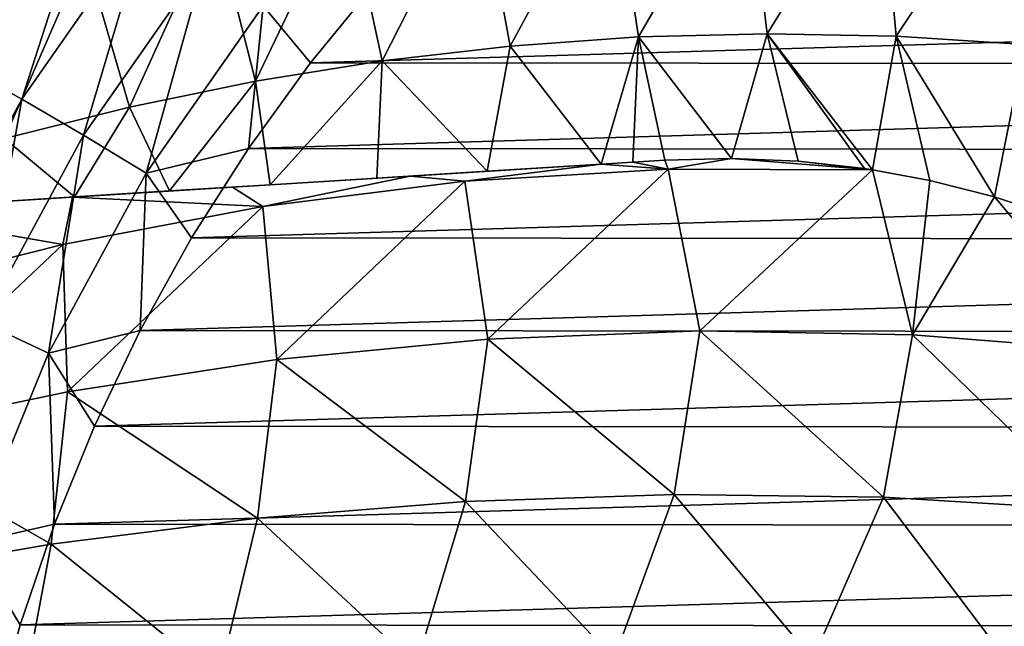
# Model space of a CAD drawing. Header units: metres. Extents: x -23 to 245, y -35 to 23.
# Tile 158 of 166: x 207.63 to 217.54, y 5.29 to 11.4. Entities that reach past the tile are written whole.
import ezdxf

# ---------------------------------------------------------------- set-up
doc = ezdxf.new("R2010")
doc.units = ezdxf.units.M
doc.layers.add('solid_509092_SW0002', color=7, linetype='CONTINUOUS')

msp = doc.modelspace()

# ---------------------------------------------------------------- linework, layer by layer
at = {"layer": 'solid_509092_SW0002'}
for points in [[(207.358505, 13.455738, 269.82489), (207.835541, 13.156114, 269.347717), (206.492981, 11.232244, 269.080475)], [(206.492981, 11.232244, 269.080475), (207.835541, 13.156114, 269.347717), (207.052567, 10.932741, 268.7034)], [(207.835541, 13.156114, 269.347717), (208.359329, 12.805314, 268.963531), (207.052567, 10.932741, 268.7034)], [(214.934601, 13.088406, 302.18219), (213.586319, 13.020425, 301.955658), (213.857605, 11.222448, 302.323639)], [(214.934601, 13.088406, 302.18219), (213.857605, 11.222448, 302.323639), (215.153748, 11.255713, 302.536499)], [(216.286011, 13.086569, 302.403564), (214.934601, 13.088406, 302.18219), (215.153748, 11.255713, 302.536499)], [(213.586319, 13.020425, 301.955658), (212.24411, 12.882846, 301.724976), (212.565216, 11.130931, 302.105927)], [(213.586319, 13.020425, 301.955658), (212.565216, 11.130931, 302.105927), (213.857605, 11.222448, 302.323639)], [(216.286011, 13.086569, 302.403564), (215.153748, 11.255713, 302.536499), (216.451614, 11.230734, 302.743378)], [(217.637619, 13.014977, 302.618774), (216.286011, 13.086569, 302.403564), (216.451614, 11.230734, 302.743378)], [(217.637619, 13.014977, 302.618774), (216.451614, 11.230734, 302.743378), (217.749191, 11.147583, 302.943115)], [(207.052567, 10.932741, 268.7034), (208.359329, 12.805314, 268.963531), (207.650314, 10.596936, 268.429657)], [(208.359329, 12.805314, 268.963531), (208.916931, 12.411996, 268.681763), (207.650314, 10.596936, 268.429657)], [(212.24411, 12.882846, 301.724976), (210.910919, 12.676791, 301.490753), (211.278702, 10.981859, 301.884094)], [(212.24411, 12.882846, 301.724976), (211.278702, 10.981859, 301.884094), (212.565216, 11.130931, 302.105927)], [(210.910919, 12.676791, 301.490753), (209.589722, 12.403564, 301.253571), (210.000214, 10.776368, 301.658478)], [(210.910919, 12.676791, 301.490753), (210.000214, 10.776368, 301.658478), (211.278702, 10.981859, 301.884094)], [(207.650314, 10.596936, 268.429657), (208.916931, 12.411996, 268.681763), (208.271484, 10.233115, 268.265961)], [(208.916931, 12.411996, 268.681763), (209.494614, 11.985862, 268.50943), (208.271484, 10.233115, 268.265961)], [(209.589722, 12.403564, 301.253571), (208.283478, 12.064476, 301.014008), (208.731934, 10.515599, 301.429565)], [(209.589722, 12.403564, 301.253571), (208.731934, 10.515599, 301.429565), (210.000214, 10.776368, 301.658478)], [(208.283478, 12.064476, 301.014008), (206.994949, 11.661397, 300.772919), (207.475983, 10.20078, 301.197662)], [(208.283478, 12.064476, 301.014008), (207.475983, 10.20078, 301.197662), (208.731934, 10.515599, 301.429565)], [(208.271484, 10.233115, 268.265961), (209.494614, 11.985862, 268.50943), (208.900742, 9.850253, 268.216339)], [(209.494614, 11.985862, 268.50943), (210.078125, 11.537425, 268.450714), (208.900742, 9.850253, 268.216339)], [(210.078125, 11.537425, 268.450714), (211.228119, 11.78371, 268.621552), (210.554291, 10.961375, 268.487427)], [(210.554291, 10.961375, 268.487427), (211.228119, 11.78371, 268.621552), (237.273132, 11.760867, 273.80603)], [(210.554291, 10.961375, 268.487427), (237.273132, 11.760867, 273.80603), (237.945587, 10.937351, 273.93988)], [(208.900742, 9.850253, 268.216339), (210.078125, 11.537425, 268.450714), (209.930511, 10.099311, 268.363281)], [(210.078125, 11.537425, 268.450714), (210.554291, 10.961375, 268.487427), (209.930511, 10.099311, 268.363281)], [(213.857605, 11.222448, 302.323639), (212.565216, 11.130931, 302.105927), (213.483322, 9.941914, 302.454285)], [(213.857605, 11.222448, 302.323639), (213.483322, 9.941914, 302.454285), (213.802658, 9.961668, 302.506409)], [(213.857605, 11.222448, 302.323639), (213.802658, 9.961668, 302.506409), (214.121674, 9.981393, 302.557678)], [(214.795151, 9.999695, 302.666534), (215.153748, 11.255713, 302.536499), (213.857605, 11.222448, 302.323639)], [(214.795151, 9.999695, 302.666534), (213.857605, 11.222448, 302.323639), (214.121674, 9.981393, 302.557678)], [(214.795151, 9.999695, 302.666534), (215.465881, 9.971755, 302.777679), (215.153748, 11.255713, 302.536499)], [(216.213776, 9.88537, 302.904541), (216.451614, 11.230734, 302.743378), (215.153748, 11.255713, 302.536499)], [(216.132278, 9.897636, 302.890594), (216.213776, 9.88537, 302.904541), (215.153748, 11.255713, 302.536499)], [(215.465881, 9.971755, 302.777679), (216.132278, 9.897636, 302.890594), (215.153748, 11.255713, 302.536499)], [(216.213776, 9.88537, 302.904541), (216.792419, 9.777714, 303.004578), (216.451614, 11.230734, 302.743378)], [(217.442902, 9.612463, 303.118774), (217.749191, 11.147583, 302.943115), (216.451614, 11.230734, 302.743378)], [(216.792419, 9.777714, 303.004578), (217.442902, 9.612463, 303.118774), (216.451614, 11.230734, 302.743378)], [(212.565216, 11.130931, 302.105927), (211.278702, 10.981859, 301.884094), (212.335556, 9.870838, 302.260681)], [(212.565216, 11.130931, 302.105927), (212.335556, 9.870838, 302.260681), (213.483322, 9.941914, 302.454285)], [(217.442902, 9.612463, 303.118774), (218.080429, 9.402612, 303.232239), (217.749191, 11.147583, 302.943115)], [(207.052567, 10.932741, 268.7034), (207.650314, 10.596936, 268.429657), (206.590851, 8.648754, 268.21875)], [(209.930511, 10.099311, 268.363281), (210.554291, 10.961375, 268.487427), (237.945587, 10.937351, 273.93988)], [(209.930511, 10.099311, 268.363281), (237.945587, 10.937351, 273.93988), (238.567902, 10.074194, 274.063751)], [(211.278702, 10.981859, 301.884094), (210.000214, 10.776368, 301.658478), (210.150223, 9.735162, 301.862885)], [(211.278702, 10.981859, 301.884094), (210.150223, 9.735162, 301.862885), (211.224823, 9.80194, 302.063629)], [(211.278702, 10.981859, 301.884094), (211.224823, 9.80194, 302.063629), (212.335556, 9.870838, 302.260681)], [(210.000214, 10.776368, 301.658478), (208.731934, 10.515599, 301.429565), (209.134949, 9.671956, 301.663605)], [(210.000214, 10.776368, 301.658478), (209.134949, 9.671956, 301.663605), (210.150223, 9.735162, 301.862885)], [(206.590851, 8.648754, 268.21875), (207.650314, 10.596936, 268.429657), (207.248398, 8.351816, 268.062286)], [(207.650314, 10.596936, 268.429657), (208.271484, 10.233115, 268.265961), (207.248398, 8.351816, 268.062286)], [(208.731934, 10.515599, 301.429565), (207.475983, 10.20078, 301.197662), (208.18071, 9.612434, 301.466553)], [(208.731934, 10.515599, 301.429565), (208.18071, 9.612434, 301.466553), (209.134949, 9.671956, 301.663605)], [(207.248398, 8.351816, 268.062286), (208.271484, 10.233115, 268.265961), (207.915939, 8.039338, 268.020325)], [(208.271484, 10.233115, 268.265961), (208.900742, 9.850253, 268.216339), (207.915939, 8.039338, 268.020325)], [(207.475983, 10.20078, 301.197662), (207.08194, 9.543739, 301.226532), (208.18071, 9.612434, 301.466553)], [(208.900742, 9.850253, 268.216339), (209.930511, 10.099311, 268.363281), (209.358887, 9.200445, 268.249481)], [(209.358887, 9.200445, 268.249481), (209.930511, 10.099311, 268.363281), (238.567902, 10.074194, 274.063751)], [(209.358887, 9.200445, 268.249481), (238.567902, 10.074194, 274.063751), (239.138016, 9.174326, 274.177246)], [(211.559296, 9.822674, 302.121887), (213.483322, 9.941914, 302.454285), (212.335556, 9.870838, 302.260681)], [(212.110443, 9.769188, 302.23349), (213.483322, 9.941914, 302.454285), (211.559296, 9.822674, 302.121887)], [(212.110443, 9.769188, 302.23349), (214.158524, 9.892692, 302.576141), (213.483322, 9.941914, 302.454285)], [(214.158524, 9.892692, 302.576141), (213.802658, 9.961668, 302.506409), (213.483322, 9.941914, 302.454285)], [(214.158524, 9.892692, 302.576141), (214.121674, 9.981393, 302.557678), (213.802658, 9.961668, 302.506409)], [(214.158524, 9.892692, 302.576141), (214.795151, 9.999695, 302.666534), (214.121674, 9.981393, 302.557678)], [(214.158524, 9.892692, 302.576141), (216.213776, 9.88537, 302.904541), (214.795151, 9.999695, 302.666534)], [(214.795151, 9.999695, 302.666534), (216.213776, 9.88537, 302.904541), (215.465881, 9.971755, 302.777679)], [(215.465881, 9.971755, 302.777679), (216.213776, 9.88537, 302.904541), (216.132278, 9.897636, 302.890594)], [(207.915939, 8.039338, 268.020325), (208.900742, 9.850253, 268.216339), (208.841354, 8.267785, 268.146454)], [(208.900742, 9.850253, 268.216339), (209.358887, 9.200445, 268.249481), (208.841354, 8.267785, 268.146454)], [(209.771286, 9.711519, 301.784149), (211.559296, 9.822674, 302.121887), (210.150223, 9.735162, 301.862885)], [(210.076401, 9.515057, 301.877533), (211.559296, 9.822674, 302.121887), (209.771286, 9.711519, 301.784149)], [(210.076401, 9.515057, 301.877533), (212.110443, 9.769188, 302.23349), (211.559296, 9.822674, 302.121887)], [(211.559296, 9.822674, 302.121887), (211.224823, 9.80194, 302.063629), (210.150223, 9.735162, 301.862885)], [(211.559296, 9.822674, 302.121887), (212.335556, 9.870838, 302.260681), (211.224823, 9.80194, 302.063629)], [(212.341034, 8.181578, 302.488495), (214.158524, 9.892692, 302.576141), (212.110443, 9.769188, 302.23349)], [(214.476318, 8.264497, 302.838562), (214.158524, 9.892692, 302.576141), (212.341034, 8.181578, 302.488495)], [(214.476318, 8.264497, 302.838562), (216.213776, 9.88537, 302.904541), (214.158524, 9.892692, 302.576141)], [(216.61705, 8.222877, 303.167847), (216.213776, 9.88537, 302.904541), (214.476318, 8.264497, 302.838562)], [(216.61705, 8.222877, 303.167847), (216.792419, 9.777714, 303.004578), (216.213776, 9.88537, 302.904541)], [(209.771286, 9.711519, 301.784149), (210.150223, 9.735162, 301.862885), (209.134949, 9.671956, 301.663605)], [(210.217102, 7.975663, 302.121094), (212.110443, 9.769188, 302.23349), (210.076401, 9.515057, 301.877533)], [(212.341034, 8.181578, 302.488495), (212.110443, 9.769188, 302.23349), (210.217102, 7.975663, 302.121094)], [(216.61705, 8.222877, 303.167847), (217.442902, 9.612463, 303.118774), (216.792419, 9.777714, 303.004578)], [(208.16011, 9.611053, 301.454224), (209.771286, 9.711519, 301.784149), (208.18071, 9.612434, 301.466553)], [(210.076401, 9.515057, 301.877533), (209.771286, 9.711519, 301.784149), (208.16011, 9.611053, 301.454224)], [(209.771286, 9.711519, 301.784149), (209.134949, 9.671956, 301.663605), (208.18071, 9.612434, 301.466553)], [(206.073273, 9.480421, 300.984528), (208.16011, 9.611053, 301.454224), (206.07811, 9.480811, 300.992981)], [(208.063171, 9.134441, 301.511353), (208.16011, 9.611053, 301.454224), (206.073273, 9.480421, 300.984528)], [(208.16011, 9.611053, 301.454224), (207.08194, 9.543739, 301.226532), (206.07811, 9.480811, 300.992981)], [(208.16011, 9.611053, 301.454224), (208.18071, 9.612434, 301.466553), (207.08194, 9.543739, 301.226532)], [(208.063171, 9.134441, 301.511353), (210.076401, 9.515057, 301.877533), (208.16011, 9.611053, 301.454224)], [(218.757263, 8.056954, 303.472931), (217.442902, 9.612463, 303.118774), (216.61705, 8.222877, 303.167847)], [(218.757263, 8.056954, 303.472931), (218.080429, 9.402612, 303.232239), (217.442902, 9.612463, 303.118774)], [(206.077301, 8.632657, 301.13797), (208.063171, 9.134441, 301.511353), (206.073273, 9.480421, 300.984528)], [(208.110306, 7.650737, 301.739746), (210.076401, 9.515057, 301.877533), (208.063171, 9.134441, 301.511353)], [(210.217102, 7.975663, 302.121094), (210.076401, 9.515057, 301.877533), (208.110306, 7.650737, 301.739746)], [(206.026276, 7.211905, 301.3479), (208.063171, 9.134441, 301.511353), (206.077301, 8.632657, 301.13797)], [(208.110306, 7.650737, 301.739746), (208.063171, 9.134441, 301.511353), (206.026276, 7.211905, 301.3479)], [(208.841354, 8.267785, 268.146454), (209.358887, 9.200445, 268.249481), (239.138016, 9.174326, 274.177246)], [(208.841354, 8.267785, 268.146454), (239.138016, 9.174326, 274.177246), (239.653961, 8.240761, 274.279938)], [(207.248398, 8.351816, 268.062286), (207.915939, 8.039338, 268.020325), (207.136063, 6.12743, 267.865082)], [(207.915939, 8.039338, 268.020325), (208.841354, 8.267785, 268.146454), (208.38002, 7.304994, 268.054626)], [(208.38002, 7.304994, 268.054626), (208.841354, 8.267785, 268.146454), (239.653961, 8.240761, 274.279938)], [(208.38002, 7.304994, 268.054626), (239.653961, 8.240761, 274.279938), (240.113678, 7.277161, 274.37146)], [(214.476318, 8.264497, 302.838562), (212.341034, 8.181578, 302.488495), (214.217407, 6.617657, 302.970337)], [(214.476318, 8.264497, 302.838562), (214.217407, 6.617657, 302.970337), (216.32399, 6.588822, 303.29126)], [(216.61705, 8.222877, 303.167847), (214.476318, 8.264497, 302.838562), (216.32399, 6.588822, 303.29126)], [(212.341034, 8.181578, 302.488495), (210.217102, 7.975663, 302.121094), (212.115921, 6.547046, 302.627625)], [(212.341034, 8.181578, 302.488495), (212.115921, 6.547046, 302.627625), (214.217407, 6.617657, 302.970337)], [(216.61705, 8.222877, 303.167847), (216.32399, 6.588822, 303.29126), (218.431625, 6.460703, 303.587189)], [(218.757263, 8.056954, 303.472931), (216.61705, 8.222877, 303.167847), (218.431625, 6.460703, 303.587189)], [(207.136063, 6.12743, 267.865082), (207.915939, 8.039338, 268.020325), (207.976593, 6.31579, 267.974335)], [(207.915939, 8.039338, 268.020325), (208.38002, 7.304994, 268.054626), (207.976593, 6.31579, 267.974335)], [(210.217102, 7.975663, 302.121094), (208.110306, 7.650737, 301.739746), (210.023468, 6.378348, 302.266357)], [(210.217102, 7.975663, 302.121094), (210.023468, 6.378348, 302.266357), (212.115921, 6.547046, 302.627625)], [(208.110306, 7.650737, 301.739746), (206.026276, 7.211905, 301.3479), (207.943954, 6.114782, 301.889679)], [(208.110306, 7.650737, 301.739746), (207.943954, 6.114782, 301.889679), (210.023468, 6.378348, 302.266357)], [(207.976593, 6.31579, 267.974335), (208.38002, 7.304994, 268.054626), (240.113678, 7.277161, 274.37146)], [(207.976593, 6.31579, 267.974335), (240.113678, 7.277161, 274.37146), (240.515442, 6.28725, 274.451416)], [(206.026276, 7.211905, 301.3479), (205.88118, 5.760515, 301.500824), (207.943954, 6.114782, 301.889679)], [(212.115921, 6.547046, 302.627625), (210.023468, 6.378348, 302.266357), (211.619263, 4.894238, 302.682312)], [(212.115921, 6.547046, 302.627625), (211.619263, 4.894238, 302.682312), (213.613556, 4.960079, 303.009888)], [(214.217407, 6.617657, 302.970337), (212.115921, 6.547046, 302.627625), (213.613556, 4.960079, 303.009888)], [(214.217407, 6.617657, 302.970337), (213.613556, 4.960079, 303.009888), (215.61261, 4.957134, 303.317108)], [(216.32399, 6.588822, 303.29126), (214.217407, 6.617657, 302.970337), (215.61261, 4.957134, 303.317108)], [(216.32399, 6.588822, 303.29126), (215.61261, 4.957134, 303.317108), (217.614182, 4.885426, 303.601349)], [(218.431625, 6.460703, 303.587189), (216.32399, 6.588822, 303.29126), (217.614182, 4.885426, 303.601349)], [(210.023468, 6.378348, 302.266357), (207.943954, 6.114782, 301.889679), (209.631897, 4.760902, 302.337128)], [(210.023468, 6.378348, 302.266357), (209.631897, 4.760902, 302.337128), (211.619263, 4.894238, 302.682312)], [(207.136063, 6.12743, 267.865082), (207.976593, 6.31579, 267.974335), (207.632446, 5.303587, 267.905823)], [(207.632446, 5.303587, 267.905823), (207.976593, 6.31579, 267.974335), (240.515442, 6.28725, 274.451416)], [(207.632446, 5.303587, 267.905823), (240.515442, 6.28725, 274.451416), (240.85788, 5.274447, 274.519592)], [(207.943954, 6.114782, 301.889679), (205.88118, 5.760515, 301.500824), (207.653641, 4.562274, 301.97699)], [(207.136063, 6.12743, 267.865082), (207.632446, 5.303587, 267.905823), (207.34877, 4.271845, 267.849335)], [(207.943954, 6.114782, 301.889679), (207.653641, 4.562274, 301.97699), (209.631897, 4.760902, 302.337128)], [(205.88118, 5.760515, 301.500824), (205.6866, 4.301312, 301.604584), (207.653641, 4.562274, 301.97699)], [(207.34877, 4.271845, 267.849335), (207.632446, 5.303587, 267.905823), (240.85788, 5.274447, 274.519592)]]:
    msp.add_3dface(points, dxfattribs=at)

doc.saveas('drawing.dxf')
